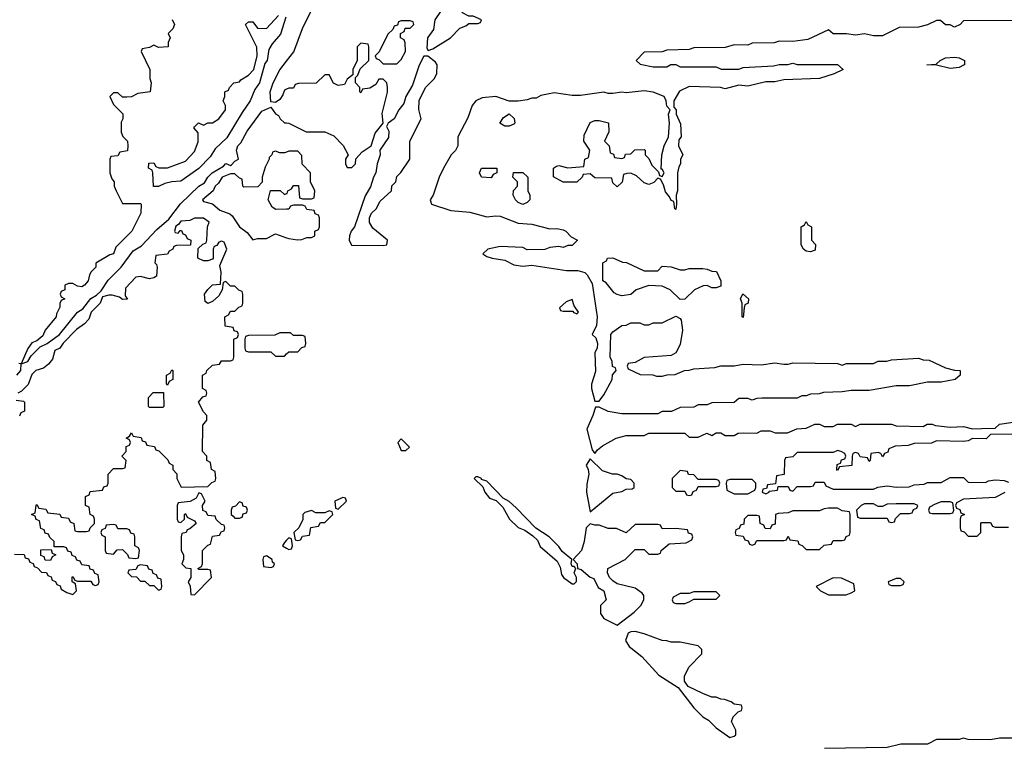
# Model space of a CAD drawing. Header units: inches. Extents: x 2710684 to 2828758, y 857022 to 965663.
# Tile 250 of 256: x 2748813 to 2753191, y 954690 to 957931. Entities that reach past the tile are written whole.
import ezdxf

# ---------------------------------------------------------------- set-up
doc = ezdxf.new("R2010")
doc.units = ezdxf.units.IN
doc.header["$MEASUREMENT"] = 0
doc.layers.add('C7945', color=7, linetype='Continuous')
doc.layers.add('C7955', color=7, linetype='Continuous')

msp = doc.modelspace()

# ---------------------------------------------------------------- linework, layer by layer
at = {"layer": 'C7945', "color": 4, "elevation": 12}
for points in [[(2749997.1, 957942.9), (2749972.7, 957867.2), (2749935.9, 957824.1), (2749921.4, 957798.6), (2749913, 957750), (2749903.8, 957736.2), (2749879.5, 957650), (2749859.5, 957620.5), (2749838.4, 957570), (2749802, 957518), (2749734.7, 957405.3), (2749683, 957357), (2749659.7, 957320.3), (2749610.3, 957269.7), (2749530, 957213.2), (2749490, 957209.2), (2749458, 957202), (2749430, 957188.7), (2749408.4, 957188.4), (2749406, 957250), (2749402, 957262), (2749386, 957270), (2749387.3, 957292.7), (2749410, 957294), (2749418, 957278), (2749432.7, 957272.7), (2749470, 957272), (2749550, 957301), (2749590, 957344.7), (2749607.3, 957387.3), (2749607.3, 957427.3), (2749588, 957450), (2749590, 957454), (2749608.4, 957471.6), (2749630, 957462), (2749650, 957472), (2749670, 957472), (2749698, 957490), (2749728, 957530), (2749728, 957550), (2749718, 957570), (2749726, 957590), (2749726, 957610), (2749742, 957618), (2749746, 957630), (2749766, 957650), (2749790, 957654), (2749796.4, 957663.6), (2749830, 957684.7), (2749854, 957710), (2749868.7, 957770), (2749868.4, 957808.4), (2749818, 957910), (2749830, 957922), (2749850, 957922), (2749870, 957894), (2749910, 957891.3), (2749964, 957950)], [(2749491.1, 957931.1), (2749502, 957910), (2749494, 957890), (2749474, 957870), (2749482, 957850), (2749474, 957830), (2749474, 957810), (2749430, 957808), (2749410, 957818), (2749390, 957808), (2749358, 957802), (2749354, 957790), (2749392, 957710), (2749392, 957670), (2749398, 957650), (2749394, 957610), (2749338, 957602), (2749310, 957588), (2749290, 957586), (2749270, 957586), (2749250, 957606), (2749230, 957606), (2749214, 957590), (2749230, 957554), (2749271.6, 957511.6), (2749272, 957490), (2749264.7, 957475.3), (2749264.7, 957430), (2749271.6, 957411.6), (2749292, 957390), (2749294, 957370), (2749292.7, 957347.3), (2749258, 957342), (2749250, 957326), (2749218, 957322), (2749214, 957310), (2749214, 957250), (2749223.6, 957223.6), (2749234, 957210), (2749234, 957190), (2749242, 957170), (2749270, 957114), (2749350, 957114), (2749354, 957110), (2749352, 957070), (2749311.3, 956990), (2749241, 956919), (2749231, 956890), (2749214.8, 956885.2), (2749152, 956848), (2749151.3, 956830), (2749131, 956809), (2749123.6, 956796.4), (2749118, 956770), (2749102, 956750), (2749090, 956742), (2749070, 956746), (2749050, 956758), (2749030, 956758), (2749014, 956750), (2749014, 956730), (2748998, 956722), (2748994, 956710), (2748998, 956698), (2749014, 956690), (2748998, 956682), (2748992, 956668), (2748992, 956652), (2748976.9, 956623.1), (2748974.8, 956610), (2748926, 956550), (2748915.9, 956524.1), (2748890, 956502), (2748867.1, 956492.9), (2748850, 956468), (2748819.6, 956400.4), (2748810, 956402)], [(2750000, 957622), (2749990, 957618), (2749984, 957596), (2749970, 957575.3), (2749950, 957562), (2749930, 957566), (2749926.6, 957610), (2749940.5, 957650), (2749970, 957707.3), (2750000, 957746)], [(2748801.2, 956350), (2748819, 956370), (2748820.4, 956399.6), (2748850, 956411.3), (2748863.7, 956436.3), (2748904.1, 956475.9), (2748935.3, 956490), (2748990, 956530.8), (2749069.7, 956630.3), (2749094.7, 956645.3), (2749129.7, 956690.3), (2749155.1, 956704.9), (2749175.5, 956724.5), (2749207, 956773), (2749264.5, 956830), (2749317.8, 956902.2), (2749354.5, 956925.5), (2749422.6, 956997.4), (2749476.6, 957043.4), (2749528.8, 957111.2), (2749609.7, 957190.3), (2749634.8, 957205.2), (2749649.7, 957230.3), (2749669.3, 957250), (2749720.2, 957279.8), (2749730, 957290.7), (2749750, 957282), (2749755.3, 957284.7), (2749770, 957302), (2749786, 957310), (2749777.2, 957350), (2749782.7, 957370), (2749796.9, 957383.1), (2749825.1, 957434.9), (2749890, 957524), (2749930, 957542), (2749950, 957512), (2749964.7, 957504.7), (2749972, 957490), (2749990, 957472), (2750000, 957471.7)], [(2750000, 957342), (2749990, 957338), (2749970, 957338), (2749950, 957346), (2749938, 957342), (2749934, 957330), (2749922, 957318), (2749922, 957310), (2749904.7, 957275.3), (2749892, 957230), (2749891.6, 957208.4), (2749872.7, 957187.3), (2749810, 957186), (2749806, 957190), (2749802, 957222), (2749790, 957226), (2749770, 957246), (2749750, 957246), (2749714, 957230), (2749696.9, 957203.1), (2749682, 957190), (2749674, 957170), (2749626, 957130), (2749630, 957122), (2749671.3, 957111.3), (2749703.5, 957083.5), (2749747.1, 957067.1), (2749758, 957058), (2749791.3, 957010), (2749824.1, 956984.1), (2749850, 956951.3), (2749870, 956958), (2749910, 956958), (2749950, 956978), (2750000, 956960.8)], [(2750000, 957087.9), (2749952.7, 957087.3), (2749936.4, 957096.4), (2749918, 957130), (2749928.4, 957171.6), (2749971.6, 957171.6), (2749990, 957154), (2750000, 957157.3)], [(2748790, 955554), (2748832.7, 955552.7), (2748838, 955538), (2748852.7, 955532.7), (2748858, 955518), (2748872.7, 955512.7), (2748878, 955498), (2748892.7, 955492.7), (2748910, 955474), (2748932.7, 955472.7), (2748938, 955458), (2748952.7, 955452.7), (2748958, 955438), (2748972.7, 955432.7), (2748978, 955418), (2748992.7, 955412.7), (2748998, 955398), (2749023.6, 955383.6), (2749050, 955374), (2749066, 955390), (2749062, 955422), (2749046, 955430), (2749046, 955450), (2749050, 955454), (2749058, 955438), (2749070, 955434), (2749130, 955434), (2749138, 955418), (2749150, 955414), (2749162, 955418), (2749166, 955430), (2749162, 955462), (2749147.3, 955467.3), (2749142, 955482), (2749127.3, 955487.3), (2749122, 955502), (2749090, 955506), (2749082, 955522), (2749067.3, 955527.3), (2749062, 955542), (2749047.3, 955547.3), (2749042, 955562), (2749027.3, 955567.3), (2749022, 955582), (2749010, 955586), (2748966, 955586), (2748966, 955610), (2748947.3, 955627.3), (2748942, 955642), (2748927.3, 955647.3), (2748922, 955662), (2748907.3, 955667.3), (2748902, 955702), (2748887.3, 955707.3), (2748882, 955722), (2748866, 955730), (2748882, 955738), (2748886, 955770), (2748890, 955774), (2748898, 955758), (2748930, 955754), (2748938, 955738), (2748991.6, 955731.6), (2748998, 955718), (2749030, 955714), (2749038, 955698), (2749054, 955690), (2749058, 955658), (2749070, 955654), (2749110, 955654), (2749122, 955658), (2749126, 955670), (2749146, 955690), (2749146, 955710), (2749142, 955722), (2749126, 955730), (2749122, 955762), (2749106, 955770), (2749106, 955810), (2749122, 955818), (2749127.3, 955832.7), (2749182, 955838), (2749187.3, 955852.7), (2749202, 955858), (2749206, 955870), (2749206, 955910), (2749230, 955934), (2749270, 955934), (2749282, 955938), (2749286, 955970), (2749268, 955990), (2749286, 956010), (2749287.3, 956032.7), (2749302, 956038), (2749306, 956050), (2749302, 956062), (2749286, 956070), (2749302, 956078), (2749310, 956094), (2749318, 956078), (2749352.7, 956072.7), (2749358, 956058), (2749372.7, 956052.7), (2749378, 956038), (2749412.7, 956032.7), (2749418, 956018), (2749432.7, 956012.7), (2749472.7, 955972.7), (2749478, 955958), (2749494, 955950), (2749494, 955930), (2749511.6, 955911.6), (2749512, 955890), (2749532, 955852), (2749650, 955854), (2749667.3, 955872.7), (2749682, 955878), (2749686, 955890), (2749682, 955922), (2749666, 955930), (2749662, 955962), (2749646, 955970), (2749646, 955990), (2749626, 956010), (2749627.3, 956127.3), (2749646, 956150), (2749646, 956170), (2749630, 956186), (2749608.7, 956230), (2749627.3, 956252.7), (2749642, 956258), (2749646, 956270), (2749642, 956282), (2749626, 956290), (2749626, 956350), (2749642, 956358), (2749646, 956370), (2749670, 956394), (2749702, 956398), (2749710, 956414), (2749750, 956414), (2749762, 956418), (2749766, 956430), (2749766, 956510), (2749782, 956518), (2749786, 956530), (2749782, 956542), (2749767.3, 956547.3), (2749762, 956562), (2749727.3, 956567.3), (2749726, 956610), (2749742, 956618), (2749750, 956634), (2749770, 956634), (2749787.3, 956652.7), (2749802, 956658), (2749806, 956670), (2749806, 956710), (2749802, 956722), (2749787.3, 956727.3), (2749770, 956746), (2749750, 956746), (2749730, 956766), (2749718, 956762), (2749714, 956730), (2749698, 956702), (2749670, 956678), (2749650, 956668), (2749638, 956678), (2749635.3, 956710), (2749649.2, 956730.8), (2749670, 956751.3), (2749706, 956754), (2749708.4, 956808.4), (2749703.1, 956836.9), (2749734, 956910), (2749722, 956942), (2749710, 956946), (2749698, 956942), (2749690, 956926), (2749678, 956922), (2749674, 956910), (2749674, 956870), (2749670, 956866), (2749650, 956858), (2749630, 956858), (2749606, 956870), (2749607.3, 956912.7), (2749627.3, 956932.7), (2749642, 956938), (2749646, 956950), (2749648, 957010), (2749655.3, 957030), (2749630, 957048), (2749590, 957048), (2749570, 957038), (2749530, 957035.3), (2749519.8, 957020.2), (2749507.1, 957012.9), (2749502, 956990), (2749504.7, 956984.7), (2749518, 956982), (2749527.3, 956992.7), (2749532.7, 956992.7), (2749538, 956978), (2749550, 956974), (2749558, 956958), (2749574, 956950), (2749572.7, 956927.3), (2749510, 956926), (2749498, 956922), (2749494, 956910), (2749478, 956902), (2749470, 956888), (2749418, 956882), (2749414, 956850), (2749422, 956842), (2749424.7, 956830), (2749422, 956790), (2749410, 956782), (2749390, 956779), (2749350, 956788), (2749330, 956786), (2749283.6, 956736.4), (2749282, 956702), (2749292.7, 956687.3), (2749270, 956686), (2749256.4, 956696.4), (2749225.2, 956705.2), (2749210, 956706), (2749181.6, 956698.4), (2749170.4, 956669.6), (2749131, 956630), (2749121, 956599), (2749102, 956578), (2749066.4, 956553.6), (2749007.3, 956492.7), (2748992, 956470), (2748970, 956459), (2748958.8, 956421.2), (2748941.4, 956398.6), (2748919.3, 956380.7), (2748884.7, 956370), (2748867.1, 956352.9), (2748851.3, 956308.7), (2748821, 956279), (2748804.7, 956270)], [(2750000, 956538), (2749970, 956538), (2749947.3, 956527.3), (2749830, 956526), (2749818, 956522), (2749814, 956510), (2749814, 956470), (2749818, 956458), (2749830, 956454), (2749930, 956454), (2749950, 956434), (2749990, 956434), (2750000, 956444)], [(2748798, 956238), (2748830, 956234), (2748834, 956230), (2748834, 956190), (2748818, 956182), (2748812.7, 956167.3)], [(2750000, 955616), (2749990, 955606), (2749982, 955590), (2750000, 955579.7)]]:
    msp.add_lwpolyline(points, dxfattribs=at)
for points in [[(2749470, 956306), (2749466, 956310), (2749466, 956350), (2749482, 956358), (2749490, 956374), (2749494, 956370), (2749494, 956330), (2749478, 956322)], [(2749390, 956206), (2749386, 956210), (2749386, 956250), (2749407.3, 956272.7), (2749452.7, 956272.7), (2749454, 956210), (2749450, 956206)], [(2749610, 955826), (2749598, 955802), (2749572, 955788), (2749518, 955782), (2749514, 955770), (2749514, 955710), (2749518, 955698), (2749530, 955694), (2749546, 955710), (2749546, 955730), (2749550, 955734), (2749558, 955718), (2749590, 955702), (2749598, 955690), (2749570, 955666), (2749558, 955662), (2749554, 955650), (2749534, 955646), (2749532, 955630), (2749532, 955570), (2749542, 955550), (2749542, 955530), (2749534, 955510), (2749552.7, 955492.7), (2749574, 955490), (2749574, 955450), (2749562, 955430), (2749571.3, 955411.3), (2749574, 955374), (2749590, 955372), (2749666, 955450), (2749662, 955482), (2749650, 955486), (2749610, 955486), (2749606, 955490), (2749622, 955498), (2749626, 955510), (2749626, 955570), (2749650, 955594), (2749662, 955598), (2749670, 955634), (2749702, 955638), (2749710, 955654), (2749722, 955658), (2749726, 955670), (2749722, 955682), (2749710, 955686), (2749687.3, 955707.3), (2749682, 955722), (2749650, 955726), (2749642, 955742), (2749627.3, 955747.3), (2749626, 955770), (2749638, 955790), (2749622, 955822)], [(2749790, 955786), (2749772.7, 955767.3), (2749758, 955762), (2749754, 955750), (2749754, 955730), (2749762, 955722), (2749770, 955714), (2749790, 955714), (2749802, 955718), (2749807.3, 955732.7), (2749822, 955738), (2749826, 955750), (2749822, 955762), (2749807.3, 955767.3), (2749802, 955782)], [(2749230, 955686), (2749198, 955682), (2749192.7, 955667.3), (2749178, 955662), (2749174, 955650), (2749178, 955638), (2749194, 955630), (2749194, 955570), (2749198, 955558), (2749230, 955554), (2749247.3, 955572.7), (2749270, 955574), (2749292.7, 955552.7), (2749298, 955538), (2749330, 955534), (2749342, 955538), (2749346, 955570), (2749342, 955582), (2749326, 955590), (2749326, 955630), (2749322, 955642), (2749307.3, 955647.3), (2749302, 955662), (2749290, 955666), (2749250, 955666), (2749242, 955682)], [(2748950, 955526), (2748927.3, 955527.3), (2748922, 955542), (2748907.3, 955547.3), (2748907.3, 955572.7), (2748954, 955574), (2748958, 955558), (2748974, 955550), (2748958, 955542)], [(2749910, 955546), (2749898, 955542), (2749894, 955530), (2749898, 955498), (2749930, 955494), (2749942, 955498), (2749946, 955510), (2749938, 955518), (2749935.3, 955530)], [(2749350, 955506), (2749338, 955502), (2749330, 955486), (2749298, 955482), (2749294, 955470), (2749310, 955454), (2749332.7, 955452.7), (2749350, 955434), (2749370, 955434), (2749390, 955414), (2749410, 955414), (2749430, 955394), (2749442, 955398), (2749446, 955410), (2749442, 955442), (2749427.3, 955447.3), (2749422, 955462), (2749407.3, 955467.3), (2749402, 955482), (2749387.3, 955487.3), (2749382, 955502)]]:
    msp.add_lwpolyline(points, close=True, dxfattribs=at)
at = {"layer": 'C7955', "color": 4, "elevation": 12}
for points in [[(2750000, 957746), (2750032.3, 957787.7), (2750070, 957891.3), (2750122.7, 957997.3)], [(2753250, 957928), (2753010, 957926), (2752994, 957910), (2752970, 957898), (2752950, 957908), (2752930, 957908), (2752907.3, 957927.3), (2752890, 957928), (2752850, 957908), (2752810, 957898), (2752723.6, 957896.4), (2752650, 957859), (2752610, 957859), (2752570, 957868), (2752530, 957862), (2752490, 957868), (2752430, 957868), (2752410, 957886), (2752316.9, 957843.1), (2752250, 957834), (2752190, 957835.3), (2752168.4, 957828.4), (2752070, 957826), (2752050, 957818), (2751990, 957819), (2751950, 957808), (2751810, 957806), (2751790, 957798), (2751690, 957795.3), (2751670, 957788), (2751590, 957786), (2751554, 957750), (2751572.7, 957732.7), (2751630, 957722), (2751690, 957722), (2751708.4, 957731.6), (2751730, 957732), (2751750, 957722), (2751910, 957722), (2751931.6, 957711.6), (2752010, 957711.3), (2752030, 957718), (2752165.4, 957725.4), (2752190, 957731.3), (2752228.4, 957731.6), (2752250, 957738), (2752270, 957732), (2752450, 957732), (2752474, 957710), (2752434, 957690), (2752370, 957668.7), (2752210, 957664), (2752170, 957654), (2752130, 957654), (2752050, 957635.3), (2752010, 957639), (2751950, 957624), (2751928.9, 957628.9), (2751790, 957634), (2751747.5, 957612.5), (2751722, 957570), (2751722, 957542), (2751732, 957530), (2751732, 957510), (2751751.6, 957468.4), (2751754, 957410), (2751743.6, 957396.4), (2751742, 957370), (2751762, 957330), (2751752, 957310), (2751751.3, 957290), (2751743.6, 957276.4), (2751738, 957250), (2751738, 957170), (2751732, 957150), (2751734, 957110), (2751730, 957086), (2751726, 957090), (2751722, 957122), (2751710, 957126), (2751703.1, 957143.1), (2751684.7, 957164.7), (2751676.4, 957196.4), (2751662, 957222), (2751650, 957226), (2751632.7, 957207.3), (2751610, 957198), (2751590, 957206), (2751556.4, 957236.4), (2751530, 957248), (2751512.7, 957247.3), (2751498, 957242), (2751491.6, 957208.4), (2751470, 957188), (2751450, 957206), (2751446, 957226), (2751370, 957228), (2751350, 957246), (2751318, 957242), (2751314, 957230), (2751290, 957208), (2751230, 957208), (2751187.3, 957232.7), (2751186, 957270), (2751200.4, 957279.6), (2751210, 957282), (2751250, 957272), (2751322, 957278), (2751326, 957310), (2751342, 957318), (2751348, 957350), (2751322, 957390), (2751323.1, 957416.9), (2751350, 957474), (2751370, 957482), (2751390, 957482), (2751431.6, 957471.6), (2751432.7, 957432.7), (2751414, 957390), (2751434, 957370), (2751438, 957338), (2751452.7, 957332.7), (2751458, 957318), (2751490, 957314), (2751502, 957318), (2751507.3, 957332.7), (2751530, 957334), (2751548.4, 957351.6), (2751590, 957354), (2751594, 957350), (2751594, 957330), (2751610, 957314), (2751623.6, 957283.6), (2751654, 957254), (2751658, 957238), (2751670, 957234), (2751678, 957250), (2751670, 957266), (2751666, 957266), (2751668, 957330), (2751678, 957370), (2751698, 957410), (2751702, 957470), (2751698, 957510), (2751706, 957530), (2751690, 957546), (2751688, 957570), (2751678, 957590), (2751630, 957609), (2751590, 957614), (2751510, 957605.2), (2751490, 957609), (2751450, 957602), (2751430, 957602), (2751410, 957608.7), (2751306.4, 957593.6), (2751270, 957593.2), (2751190, 957605.2), (2751130, 957594), (2751110, 957582), (2751090, 957582), (2751070, 957574), (2751030, 957568.7), (2750990, 957569), (2750930, 957589.2), (2750870, 957584), (2750842, 957570), (2750824.7, 957550), (2750805.4, 957494.6), (2750762, 957410), (2750762, 957370), (2750751.3, 957348.7), (2750732, 957330), (2750698, 957270), (2750678, 957230), (2750651.3, 957150), (2750638, 957130), (2750644.7, 957110), (2750730, 957082), (2750814.2, 957074.2), (2750890, 957054), (2750930, 957059.1), (2750950, 957056.3), (2751030, 957026), (2751090, 957021), (2751170, 957001), (2751202, 957002), (2751230, 956996), (2751242, 956990), (2751264.7, 956964.7), (2751294, 956950), (2751270, 956926), (2751250, 956926), (2751230, 956918), (2751210, 956922), (2751170, 956918), (2751148.4, 956908.4), (2751070, 956908), (2751050, 956918), (2750950, 956922), (2750894, 956910), (2750872, 956890), (2750890, 956878), (2750914, 956870), (2750970, 956860.7), (2751010, 956840.7), (2751050, 956834.8), (2751090, 956839.1), (2751244.7, 956815.3), (2751295.3, 956815.3), (2751326, 956806), (2751336, 956796), (2751358, 956758), (2751380.5, 956610), (2751377.3, 956570), (2751358, 956530), (2751375.2, 956515.2), (2751382, 956490), (2751380.5, 956470), (2751370.8, 956450), (2751373.7, 956366.3), (2751356, 956310), (2751356, 956290), (2751370, 956234), (2751390, 956234), (2751410, 956262), (2751448, 956330), (2751448.4, 956351.6), (2751466, 956370), (2751462, 956382), (2751448.4, 956388.4), (2751448, 956410), (2751438, 956430), (2751442, 956530), (2751450, 956542), (2751490, 956571.3), (2751510, 956572), (2751530, 956582), (2751570, 956582), (2751590, 956574), (2751610, 956574), (2751630, 956582), (2751670, 956582), (2751730, 956612), (2751750, 956602), (2751754.4, 956594.4), (2751760.7, 956550), (2751750, 956486), (2751731.1, 956448.9), (2751710, 956438), (2751590, 956428), (2751550, 956406), (2751518, 956402), (2751514, 956390), (2751518, 956378), (2751572.7, 956352.7), (2751628.4, 956351.6), (2751644.7, 956344.7), (2751670, 956344.7), (2751691.6, 956351.6), (2751727.3, 956352.7), (2751768.9, 956371.1), (2751790, 956371.3), (2751810, 956378), (2751903.6, 956383.6), (2751930, 956391.3), (2751990, 956391.3), (2752030, 956398), (2752110, 956396), (2752170, 956404.7), (2752210, 956398), (2752230, 956398), (2752250, 956404.7), (2752450, 956402), (2752470, 956394), (2752490, 956402), (2752610, 956402), (2752630, 956412), (2752668.4, 956411.6), (2752690, 956418), (2752810, 956424.7), (2752830, 956418), (2752856.9, 956416.9), (2752930, 956382), (2752970, 956371.3), (2752994, 956370), (2752994, 956350), (2752972, 956330), (2752910, 956318), (2752850, 956318), (2752770, 956302), (2752710, 956302), (2752590, 956282), (2752510, 956282), (2752470, 956275.3), (2752387.1, 956272.9), (2752367.3, 956267.3), (2752330, 956266), (2752310, 956258), (2752290, 956258), (2752270, 956248), (2752112.7, 956247.3), (2752090, 956246), (2752070, 956238), (2752050, 956246), (2752010, 956246), (2751990, 956228), (2751890, 956226), (2751870, 956218), (2751830, 956218), (2751810, 956208), (2751750, 956206), (2751711.6, 956188.4), (2751670, 956188), (2751650, 956178), (2751490, 956178), (2751430, 956188.7), (2751390, 956208), (2751372.7, 956207.3), (2751362, 956170), (2751334.8, 956110), (2751358, 956018), (2751370, 956002), (2751382, 956018), (2751404.7, 956035.3), (2751466, 956070), (2751510, 956082), (2751590, 956082), (2751610, 956092), (2751770, 956092), (2751790, 956074), (2751830, 956074), (2751868.4, 956091.6), (2751890, 956082), (2751910, 956094), (2751930, 956094), (2751950, 956082), (2751990, 956082), (2752008.4, 956091.6), (2752030, 956094), (2752090, 956092), (2752110, 956102), (2752150, 956102), (2752172.7, 956092.7), (2752227.3, 956092.7), (2752268.4, 956111.6), (2752310, 956114), (2752348.9, 956131.1), (2752370, 956132), (2752390, 956122), (2752430, 956122), (2752450, 956132), (2752510, 956132), (2752530, 956122), (2752550, 956132), (2752690, 956132), (2752710, 956124.7), (2752830, 956122), (2752848.4, 956131.6), (2752870, 956132), (2752885.4, 956125.4), (2752950, 956118), (2753010, 956121), (2753050, 956111.3), (2753090, 956112), (2753150, 956114), (2753168.9, 956131.1), (2753270, 956146)], [(2750000, 957471.7), (2750010, 957471.3), (2750087.3, 957432.7), (2750170, 957432), (2750210, 957414), (2750251.1, 957371.1), (2750274, 957330), (2750262, 957310), (2750262, 957290), (2750270, 957274), (2750290, 957274), (2750306, 957290), (2750307.3, 957312.7), (2750336.4, 957343.6), (2750375.3, 957370), (2750393.3, 957426.7), (2750429, 957470), (2750425.6, 957514.4), (2750448, 957608), (2750448, 957630), (2750446, 957650), (2750430, 957666), (2750410, 957666), (2750396.9, 957643.1), (2750370, 957626), (2750338, 957622), (2750330, 957606), (2750326, 957610), (2750326, 957630), (2750306, 957650), (2750306, 957674), (2750316.4, 957683.6), (2750327.3, 957712.7), (2750366, 957750), (2750366, 957810), (2750362, 957822), (2750330, 957826), (2750314, 957810), (2750314, 957750), (2750294, 957710), (2750294, 957686), (2750270, 957666), (2750258, 957642), (2750230, 957638), (2750214, 957646), (2750208.7, 957648.7), (2750190, 957686), (2750170, 957686), (2750131.6, 957648.4), (2750052.7, 957647.3), (2750038, 957642), (2750030, 957626), (2750010, 957626), (2750000, 957622)], [(2750000, 957157.3), (2750002, 957158), (2750006, 957170), (2750022, 957178), (2750030, 957194), (2750052.7, 957192.7), (2750058, 957138), (2750070, 957134), (2750110, 957134), (2750122, 957138), (2750126, 957170), (2750106, 957210), (2750106, 957250), (2750068.7, 957288.7), (2750067.3, 957327.3), (2750050, 957346), (2750010, 957346), (2750000, 957342)], [(2750000, 956960.8), (2750010, 956957.3), (2750048, 956952), (2750067.3, 956952.7), (2750090, 956962), (2750110, 956962), (2750126, 956970), (2750126, 956990), (2750142, 956998), (2750146, 957010), (2750146, 957050), (2750142, 957062), (2750127.3, 957067.3), (2750122, 957082), (2750090, 957086), (2750082, 957102), (2750070, 957106), (2750030, 957106), (2750018, 957102), (2750010, 957088), (2750000, 957087.9)], [(2750000, 956444), (2750010, 956454), (2750050, 956454), (2750067.3, 956472.7), (2750082, 956478), (2750086, 956490), (2750082, 956522), (2750070, 956526), (2750030, 956526), (2750018, 956538), (2750000, 956538)], [(2753230, 956088), (2753130, 956086), (2753110, 956066), (2753050, 956068), (2753030, 956058), (2753010, 956055.3), (2752890, 956058), (2752867.3, 956047.3), (2752790, 956046), (2752763.6, 956036.4), (2752705.4, 956034.6), (2752678, 956022), (2752672.7, 956007.3), (2752658, 956002), (2752650, 955986), (2752642, 956002), (2752630, 956006), (2752598, 956002), (2752594, 955970), (2752590, 955966), (2752582, 955982), (2752550, 955986), (2752542, 956002), (2752530, 956006), (2752518, 956002), (2752514, 955990), (2752512.7, 955947.3), (2752458, 955942), (2752450, 955926), (2752446, 955930), (2752447.3, 955952.7), (2752462, 955958), (2752467.3, 955972.7), (2752482, 955978), (2752486, 955990), (2752482, 956002), (2752466, 956010), (2752450, 956015.3), (2752430, 956006), (2752270, 956006), (2752250, 955986), (2752218, 955982), (2752214, 955970), (2752212.7, 955907.3), (2752178, 955902), (2752174, 955866), (2752138, 955862), (2752134, 955846), (2752118, 955842), (2752114, 955830), (2752130, 955822), (2752146, 955830), (2752146, 955834), (2752182, 955838), (2752186, 955854), (2752230, 955854), (2752238, 955838), (2752250, 955834), (2752270, 955854), (2752330, 955854), (2752342, 955858), (2752350, 955874), (2752390, 955874), (2752398, 955858), (2752430, 955842), (2752610, 955842), (2752628.4, 955851.6), (2752670, 955858), (2752710, 955852), (2752767.3, 955852.7), (2752790, 955862), (2752834.6, 955865.4), (2752850, 955872), (2752910, 955872), (2752950, 955894), (2753010, 955894), (2753030, 955874), (2753107.3, 955872.7), (2753120.4, 955879.6), (2753150, 955884.7), (2753190, 955882), (2753210, 955874)], [(2753192.7, 955827.3), (2753150, 955806), (2753010, 955798), (2752978, 955782), (2752974, 955770), (2752978, 955758), (2752992.7, 955752.7), (2752998, 955738), (2753014, 955730), (2752998, 955722), (2752994, 955710), (2752994, 955670), (2752998, 955658), (2753012.7, 955652.7), (2753030, 955634), (2753070, 955634), (2753086, 955650), (2753086, 955690), (2753090, 955694), (2753130, 955694), (2753138, 955678), (2753150, 955674), (2753210, 955674)], [(2750000, 955579.7), (2750010, 955574), (2750022, 955578), (2750026, 955590), (2750022, 955622), (2750010, 955626), (2750000, 955616)], [(2753270, 954735.3), (2753170, 954735.3), (2753130, 954728), (2753030, 954728.7), (2753010, 954735.3), (2752990, 954728.7), (2752890, 954728.7), (2752850, 954708.7), (2752730.9, 954709.1), (2752670, 954694), (2752391.1, 954688.9)]]:
    msp.add_lwpolyline(points, dxfattribs=at)
for points in [[(2750750, 958015.3), (2750730, 958015.3), (2750710, 958004), (2750659.1, 957930), (2750652.7, 957887.3), (2750626.8, 957850), (2750623.6, 957803.6), (2750630, 957794), (2750650, 957802), (2750728, 957850), (2750770, 957894), (2750796.4, 957903.6), (2750810, 957914), (2750850, 957914), (2750862, 957918), (2750866, 957930), (2750830, 957946), (2750810, 957946), (2750782, 957962), (2750758, 958010)], [(2750550, 957926), (2750510, 957926), (2750498, 957922), (2750492.7, 957907.3), (2750478, 957902), (2750472.7, 957887.3), (2750450, 957866), (2750411.6, 957788.4), (2750394, 957770), (2750398, 957758), (2750410, 957754), (2750430, 957734), (2750490, 957734), (2750510, 957754), (2750528, 957790), (2750527.3, 957827.3), (2750522, 957842), (2750506, 957850), (2750506, 957870), (2750522, 957878), (2750527.3, 957892.7), (2750550, 957894), (2750566, 957910), (2750562, 957922)], [(2750610, 957768.7), (2750590, 957728.7), (2750560.5, 957639.5), (2750530.8, 957590), (2750521.3, 957558.7), (2750499.1, 957530), (2750478.8, 957490), (2750451.3, 957470), (2750443.6, 957456.4), (2750454.4, 957434.4), (2750453.5, 957406.5), (2750414.8, 957350), (2750416.3, 957330), (2750403, 957290), (2750397.3, 957250), (2750386, 957230), (2750373, 957187), (2750350, 957148), (2750302, 957010), (2750287.7, 956990), (2750280.4, 956970), (2750278, 956950), (2750288.2, 956928.2), (2750430, 956926.8), (2750446, 956930), (2750448, 956950), (2750383.1, 957003.1), (2750368.4, 957028.4), (2750368, 957050), (2750378, 957070), (2750398, 957090), (2750416.4, 957123.6), (2750466, 957170), (2750468.4, 957191.6), (2750486, 957210), (2750490, 957234), (2750508.4, 957251.6), (2750548, 957310), (2750548, 957390), (2750598, 957490), (2750588.4, 957531.6), (2750588.9, 957571.1), (2750618, 957630), (2750658, 957670), (2750668.4, 957691.6), (2750668.7, 957730), (2750662, 957742), (2750628.4, 957768.4)], [(2752950, 957714), (2752890, 957728.7), (2752846, 957730), (2752887.3, 957732.7), (2752906, 957750), (2752930, 957762), (2752970, 957764.7), (2752990, 957762), (2753014, 957750), (2753014, 957730), (2753010, 957729), (2752990, 957719)], [(2750970, 957458), (2750948, 957470), (2750964, 957496), (2750990, 957512), (2751011.6, 957491.6), (2751014, 957470), (2751010, 957466), (2750990, 957458)], [(2750910, 957228), (2750866, 957230), (2750858, 957250), (2750866, 957270), (2750934, 957270), (2750934, 957250), (2750918, 957242)], [(2751050, 957108.7), (2751030, 957118), (2751018, 957130), (2751008, 957150), (2751008.4, 957171.6), (2751026, 957190), (2751026, 957210), (2751006, 957230), (2751008.4, 957251.6), (2751050, 957252), (2751072, 957230), (2751072, 957170), (2751082, 957150), (2751082, 957130), (2751070, 957118)], [(2752330, 956898), (2752310, 956902), (2752298, 956910), (2752288, 956930), (2752288, 957010), (2752302, 957018), (2752310, 957034), (2752318, 957018), (2752334, 957010), (2752334, 956950), (2752351.6, 956931.6), (2752350, 956906)], [(2751590, 956814), (2751650, 956814), (2751670, 956834), (2751710, 956832), (2751750, 956818), (2751770, 956818), (2751790, 956824.7), (2751850, 956824.7), (2751870, 956822), (2751890, 956812), (2751911.3, 956811.3), (2751931.3, 956770), (2751930, 956746), (2751910, 956738), (2751890, 956738), (2751870, 956748), (2751852.7, 956747.3), (2751814, 956730), (2751770, 956688), (2751750, 956686), (2751706, 956730), (2751670, 956746), (2751610, 956748), (2751554, 956730), (2751530, 956708), (2751490, 956702), (2751470, 956708), (2751456.4, 956716.4), (2751420.4, 956760.4), (2751406, 956770), (2751406, 956850), (2751422, 956858), (2751426, 956870), (2751450, 956871.3), (2751492.7, 956852.7), (2751511.6, 956851.6)], [(2751270, 956686), (2751243.6, 956676.4), (2751214, 956650), (2751218, 956638), (2751230, 956634), (2751274, 956634), (2751274, 956630), (2751290, 956622), (2751298, 956630), (2751278, 956658)], [(2752030, 956606), (2752026, 956610), (2752026, 956670), (2752018, 956690), (2752028.7, 956711.3), (2752054, 956690), (2752052, 956670), (2752038, 956662), (2752034, 956650)], [(2750510, 956066), (2750494, 956050), (2750510, 956014), (2750530, 956014), (2750546, 956030)], [(2751350, 955978), (2751331.3, 955950), (2751341, 955930), (2751344, 955910), (2751334.6, 955865.4), (2751332.7, 955830), (2751350, 955742), (2751450, 955824.7), (2751490, 955832), (2751510, 955842), (2751536.4, 955843.6), (2751546, 955850), (2751546, 955870), (2751530, 955886), (2751510, 955888), (2751490, 955902), (2751470, 955908.7), (2751448.9, 955908.9), (2751404.7, 955924.7)], [(2750850, 955898), (2750842, 955898), (2750834, 955890), (2750872.7, 955852.7), (2750882, 955830), (2750902.8, 955802.8), (2750931.6, 955791.6), (2750962, 955762), (2750991.3, 955710), (2751030, 955672), (2751059.8, 955659.8), (2751095.3, 955635.3), (2751115.3, 955615.3), (2751127.1, 955587.1), (2751202.8, 955522.8), (2751216.3, 955496.3), (2751222.8, 955462.8), (2751231.3, 955450), (2751270, 955422), (2751278, 955422), (2751288.4, 955431.6), (2751289, 955450), (2751279, 955470), (2751286, 955490), (2751278, 955498), (2751270, 955498), (2751265.2, 955510), (2751268, 955530), (2751225.2, 955565.2), (2751210, 955588), (2751168, 955630), (2751108.7, 955668.7), (2751020.4, 955760.4), (2750990, 955788), (2750963.1, 955803.1), (2750890, 955878), (2750866, 955886), (2750866, 955890)], [(2751750, 955926), (2751714, 955890), (2751714, 955850), (2751730, 955834), (2751770, 955834), (2751778, 955818), (2751790, 955814), (2751802, 955818), (2751807.3, 955832.7), (2751822, 955838), (2751830, 955854), (2751910, 955854), (2751922, 955858), (2751926, 955870), (2751922, 955882), (2751910, 955886), (2751830, 955886), (2751810, 955906), (2751787.3, 955907.3), (2751782, 955922)], [(2752070, 955886), (2751970, 955886), (2751958, 955882), (2751954, 955870), (2751958, 955838), (2751990, 955822), (2752050, 955822), (2752082, 955838), (2752086, 955850), (2752086, 955870)], [(2750250, 955806), (2750214, 955790), (2750218, 955758), (2750230, 955754), (2750266, 955790), (2750262, 955802)], [(2752450, 955758), (2752410, 955758), (2752390, 955755.3), (2752370, 955746), (2752250, 955746), (2752230, 955738), (2752185.4, 955734.6), (2752174, 955730), (2752172.7, 955687.3), (2752158, 955682), (2752150, 955666), (2752127.3, 955667.3), (2752122, 955682), (2752106, 955690), (2752102, 955722), (2752090, 955726), (2752050, 955726), (2752034, 955710), (2752032.7, 955687.3), (2752018, 955682), (2752012.7, 955667.3), (2751998, 955662), (2751994, 955650), (2751998, 955638), (2752030, 955634), (2752038, 955618), (2752052.7, 955612.7), (2752058, 955598), (2752070, 955594), (2752082, 955598), (2752090, 955614), (2752210, 955614), (2752222, 955618), (2752230, 955634), (2752238, 955618), (2752272.7, 955612.7), (2752278, 955598), (2752292.7, 955592.7), (2752310, 955574), (2752370, 955574), (2752390, 955594), (2752422, 955598), (2752430, 955614), (2752470, 955614), (2752482, 955618), (2752487.3, 955632.7), (2752502, 955638), (2752506, 955650), (2752506, 955730), (2752502, 955742), (2752470, 955746)], [(2752790, 955778), (2752710, 955778), (2752670, 955775.3), (2752650, 955766), (2752630, 955766), (2752610, 955778), (2752570, 955778), (2752554, 955770), (2752534, 955750), (2752538, 955718), (2752550, 955714), (2752670, 955714), (2752678, 955698), (2752690, 955694), (2752702, 955698), (2752707.3, 955712.7), (2752730, 955734), (2752770, 955734), (2752782, 955738), (2752787.3, 955752.7), (2752802, 955758), (2752806, 955770)], [(2752950, 955786), (2752910, 955786), (2752883.6, 955776.4), (2752858, 955762), (2752854, 955750), (2752858, 955738), (2752870, 955734), (2752950, 955734), (2752962, 955738), (2752966, 955750), (2752962, 955782)], [(2750110, 955748), (2750081, 955739), (2750072, 955730), (2750071.6, 955708.4), (2750054, 955670), (2750032, 955650), (2750038, 955618), (2750050, 955614), (2750062, 955618), (2750070, 955634), (2750102, 955638), (2750108.4, 955671.6), (2750142, 955678), (2750150, 955694), (2750170, 955694), (2750206, 955730), (2750202, 955742), (2750190, 955746), (2750170, 955738), (2750130, 955738)], [(2751350, 955688.7), (2751331.3, 955670), (2751322.4, 955610), (2751310.5, 955569.5), (2751274, 955530), (2751292, 955510), (2751294, 955490), (2751310, 955486), (2751350, 955451), (2751366, 955446), (2751385.5, 955405.5), (2751410.7, 955390.7), (2751420.7, 955350), (2751395.3, 955324.7), (2751395.5, 955290), (2751410, 955267.3), (2751470, 955238), (2751544.7, 955295.3), (2751574.6, 955325.4), (2751588, 955350), (2751588, 955370), (2751580.4, 955380.4), (2751550, 955402), (2751470, 955422), (2751450, 955435.3), (2751435.3, 955450), (2751426, 955470), (2751428, 955490), (2751506, 955530), (2751550, 955574), (2751590, 955574), (2751610, 955554), (2751650, 955554), (2751662, 955558), (2751666, 955570), (2751700.4, 955599.6), (2751776.4, 955603.6), (2751802, 955618), (2751806, 955630), (2751802, 955642), (2751787.3, 955647.3), (2751782, 955662), (2751730, 955668), (2751670, 955666), (2751662, 955682), (2751650, 955686), (2751550, 955686), (2751510, 955648), (2751467.3, 955667.3), (2751430, 955668), (2751390, 955682), (2751370, 955682)], [(2752430, 955448), (2752354, 955410), (2752374, 955390), (2752410, 955372), (2752487.3, 955372.7), (2752510, 955382), (2752526, 955390), (2752522, 955422), (2752467.3, 955447.3)], [(2752730, 955446), (2752710, 955446), (2752674, 955430), (2752678, 955418), (2752690, 955414), (2752730, 955414), (2752742, 955418), (2752746, 955430)], [(2751910, 955386), (2751810, 955386), (2751790, 955378), (2751750, 955378), (2751718, 955362), (2751714, 955350), (2751718, 955338), (2751730, 955334), (2751770, 955334), (2751790, 955342), (2751810, 955354), (2751910, 955354), (2751926, 955370)], [(2751550, 955209), (2751530, 955208.7), (2751518, 955202), (2751507.3, 955170), (2751523.4, 955143.4), (2751579, 955099), (2751655.2, 955015.2), (2751741, 954961), (2751810, 954870.8), (2751850, 954830.7), (2751875.3, 954815.3), (2751910, 954780.7), (2751970, 954738), (2751990, 954744.7), (2751998, 954750), (2751998, 954770), (2751978, 954810), (2751986, 954830), (2752007.3, 954852.7), (2752022, 954858), (2752026, 954870), (2752022, 954882), (2751990, 954886), (2751976.4, 954896.4), (2751947.3, 954907.3), (2751930, 954908), (2751910, 954918), (2751890, 954918), (2751850, 954934), (2751784.7, 954964.7), (2751768.4, 954988.4), (2751768.9, 955011.1), (2751788.4, 955051.6), (2751846, 955110), (2751846, 955130), (2751830, 955146), (2751750, 955162), (2751710, 955162), (2751690, 955168.7), (2751670, 955169), (2751590, 955199)]]:
    msp.add_lwpolyline(points, close=True, dxfattribs=at)

doc.saveas('drawing.dxf')
